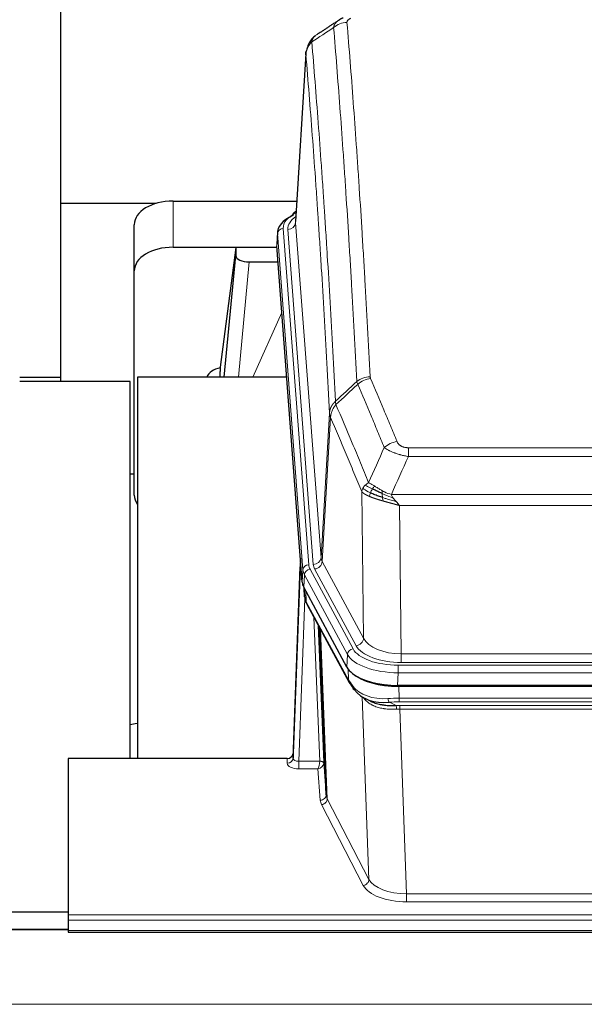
# Model space of a CAD drawing. Header units: inches. Extents: x 0 to 23760, y -13 to 16800.
# Tile 100 of 247: x 2415 to 2706, y 13868 to 14375. Entities that reach past the tile are written whole.
import ezdxf

# ---------------------------------------------------------------- set-up
doc = ezdxf.new("R2010")
doc.units = ezdxf.units.IN
doc.layers.add('1', color=7, linetype='Continuous', true_color=0xffffff)

msp = doc.modelspace()

# ---------------------------------------------------------------- linework, layer by layer
at = {"layer": '1', "color": 2, "linetype": 'Continuous', "lineweight": 25}
for p, q in [((2436.104, 14413.358), (2436.104, 14280.449)), ((2562.587, 14357.692), (2557.336, 14271.056)), ((2436.104, 14280.449), (2436.104, 14188.638)), ((2485.508, 14280.449), (2436.104, 14280.449)), ((2494.158, 14281.654), (2557.98, 14281.654)), ((2557.648, 14276.198), (2556.705, 14275.763)), ((2474.158, 14245.678), (2474.158, 14269.48)), ((2547.957, 14265.705), (2547.576, 14259.423)), ((2560.7, 14085.186), (2547.582, 14258.639)), ((2494.158, 14257.853), (2547.645, 14257.853)), ((2526.468, 14257.763), (2518.42, 14195.977)), ((2520.557, 14190.876), (2526.468, 14253.532)), ((2547.652, 14257.763), (2526.468, 14257.763)), ((2526.468, 14257.763), (2526.468, 14253.532)), ((2533.442, 14250.312), (2548.212, 14250.312)), ((2474.158, 14130.024), (2474.158, 14245.678)), ((2518.419, 14195.971), (2518.42, 14195.977)), ((2518.419, 14195.971), (2518.419, 14193.786)), ((2472.101, 14188.638), (2415.103, 14188.638)), ((2415.111, 14190.875), (2436.11, 14190.875)), ((2472.101, 13994.308), (2472.101, 14188.638)), ((2552.708, 14190.875), (2475.764, 14190.875)), ((2475.764, 14190.875), (2475.764, 13994.308)), ((2474.162, 14140.796), (2472.118, 14140.796)), ((2559.764, 14097.567), (2556.006, 13996.928)), ((2555.995, 13994.392), (2559.684, 14093.174)), ((2583.739, 14041.394), (2561.485, 14082.608)), ((2561.613, 14082.372), (2561.976, 14077.57)), ((2561.969, 14077.683), (2561.798, 14082.027)), ((2561.969, 14077.683), (2561.976, 14077.57)), ((2563.113, 14073.774), (2584.861, 14033.498)), ((2573.02, 13975.563), (2569.592, 14061.774)), ((2826.308, 14031.956), (2609.901, 14031.956)), ((2825.716, 14031.474), (2610.493, 14031.474)), ((2593.002, 14025.322), (2595.745, 14023.935)), ((2556.006, 13996.928), (2555.995, 13994.392)), ((2440.104, 13994.307), (2440.104, 13913.672)), ((2553.007, 13994.307), (2440.104, 13994.307)), ((2571.791, 13992.181), (2573.02, 13975.563)), ((2126.101, 13915.282), (2440.101, 13915.282)), ((2440.104, 13913.672), (2440.104, 13910.938)), ((2440.104, 13910.938), (2440.104, 13905.69)), ((2440.161, 13906.181), (2125.604, 13906.181)), ((2440.104, 13905.69), (2440.104, 13904.675)), ((2440.104, 13904.675), (2997.104, 13904.675))]:
    msp.add_line(p, q, dxfattribs=at)
at = {"layer": '1', "color": 110, "linetype": 'Continuous', "lineweight": 13}
for p, q in [((2562.588, 14357.07), (2557.341, 14270.48)), ((2494.158, 14257.853), (2494.158, 14281.654)), ((2557.341, 14270.48), (2570.407, 14097.707)), ((2547.963, 14264.919), (2547.582, 14258.639)), ((2561.074, 14091.558), (2547.963, 14264.919)), ((2550.957, 14267.489), (2564.068, 14094.128)), ((2553.349, 14267.054), (2566.415, 14094.281)), ((2533.442, 14250.312), (2527.835, 14190.876)), ((2535.246, 14190.876), (2550.187, 14224.19)), ((2570.407, 14097.707), (2574.784, 14172.384)), ((2575.34, 14170.05), (2570.988, 14095.798)), ((2615.433, 14154.503), (2820.776, 14154.503)), ((2615.433, 14149.939), (2615.433, 14154.503)), ((2820.776, 14149.939), (2615.433, 14149.939)), ((2592.34, 14056.255), (2591.382, 14131.905)), ((2606.702, 14130.46), (2829.507, 14130.46)), ((2825.394, 14124.716), (2610.814, 14124.716)), ((2610.814, 14124.716), (2611.783, 14048.22)), ((2560.7, 14085.186), (2561.074, 14091.558)), ((2564.765, 14091.837), (2586.939, 14050.772)), ((2588.464, 14052.446), (2567.112, 14091.99)), ((2570.988, 14095.798), (2592.34, 14056.255)), ((2561.858, 14088.981), (2561.485, 14082.608)), ((2584.032, 14047.915), (2561.858, 14088.981)), ((2561.615, 14082.367), (2561.969, 14077.683)), ((2562.119, 14076.712), (2558.988, 13992.86)), ((2562.536, 14080.661), (2562.754, 14075.104)), ((2562.754, 14075.104), (2584.502, 14034.828)), ((2569.794, 13992.947), (2566.772, 14066.998)), ((2568.899, 14063.058), (2571.791, 13992.181)), ((2570.138, 14060.763), (2573.606, 13973.552)), ((2583.739, 14041.394), (2584.032, 14047.915)), ((2611.783, 14048.22), (2824.426, 14048.22)), ((2611.783, 14043.806), (2611.783, 14048.22)), ((2584.502, 14034.828), (2584.325, 14040.464)), ((2610.194, 14042.382), (2826.015, 14042.382)), ((2610.194, 14038.477), (2610.194, 14042.382)), ((2824.426, 14043.806), (2611.783, 14043.806)), ((2610.194, 14038.477), (2609.901, 14031.956)), ((2826.015, 14038.477), (2610.194, 14038.477)), ((2610.493, 14031.474), (2610.684, 14025.383)), ((2595.091, 13931.938), (2591.655, 14026.078)), ((2610.684, 14025.383), (2825.525, 14025.383)), ((2610.684, 14023.517), (2610.684, 14025.383)), ((2605.66, 14023.289), (2609.113, 14021.544)), ((2825.525, 14023.517), (2610.684, 14023.517)), ((2611.026, 14019.71), (2611.026, 14021.575)), ((2611.026, 14021.575), (2825.183, 14021.575)), ((2611.026, 14019.71), (2614.499, 13924.534)), ((2825.183, 14019.71), (2611.026, 14019.71)), ((2552.997, 13991.859), (2553.007, 13994.307)), ((2558.988, 13992.86), (2558.988, 13988.945)), ((2558.988, 13992.86), (2569.793, 13992.86)), ((2558.988, 13988.945), (2568.83, 13988.945)), ((2570.024, 13972.796), (2568.83, 13988.945)), ((2592.182, 13928.875), (2570.697, 13970.489)), ((2573.606, 13973.552), (2595.091, 13931.938)), ((2614.499, 13924.534), (2821.709, 13924.534)), ((2614.499, 13924.534), (2614.499, 13920.433)), ((2821.709, 13920.433), (2614.499, 13920.433)), ((2440.104, 13913.672), (2997.104, 13913.672)), ((2440.104, 13910.938), (2997.104, 13910.938)), ((2125.604, 13905.955), (2440.161, 13905.955)), ((2440.104, 13905.69), (2997.104, 13905.69)), ((2125.604, 13867.56), (6882.604, 13867.56))]:
    msp.add_line(p, q, dxfattribs=at)
for centre, major_axis, ratio, start_param, end_param in [((2583.779, 14364.676), (-9.964, -0.842), 0.9013977, 4.6363308, 5.3961502), ((2574.976, 14267.863), (-24.034, 0.016), 0.461198, 5.4992389, 6.318352), ((2577.368, 14267.428), (-24.034, 0.016), 0.461198, 5.6862399, 6.318352), ((2557.962, 14273.039), (1.258, -2.724), 0.6272114, 2.6666598, 3.1415983), ((2553.349, 14270.602), (3.989, 0.302), 0.8864705, 4.6454478, 6.1638843), ((2550.957, 14264.828), (2.991, 0.226), 0.8864705, 1.5038552, 3.0222916), ((2595.737, 14182.755), (-9.987, -0.512), 0.8285973, 4.6699673, 5.4273767), ((2595.925, 14181.963), (-9.188, -3.948), 0.8056434, 4.3791539, 5.1247913), ((2609.586, 14149.501), (-9.245, -3.812), 0.7933159, 4.3962573, 5.1392153), ((2559.684, 14091.021), (0.214, 6.443), 0.0117452, 0.5090713, 1.2305416), ((2566.415, 14097.829), (3.989, 0.302), 0.8864705, 4.6454478, 6.1638843), ((2590.433, 14098.219), (20.038, 0.241), 0.4621297, 3.1708089, 3.3799603), ((2562.682, 14093.082), (2.998, -0.112), 0.4302668, 3.1576572, 3.7226285), ((2564.068, 14091.467), (2.991, 0.226), 0.8864705, 1.5038552, 3.0222916), ((2588.086, 14091.858), (-27.028, 0.171), 0.4605352, 0.0378207, 0.2469722), ((2564.765, 14089.176), (2.64, 1.425), 0.8606628, 1.1357626, 2.6541991), ((2588.086, 14094.519), (24.033, 0.005), 0.4611335, 3.1763491, 3.3855005), ((2590.433, 14094.671), (24.033, 0.005), 0.4611335, 3.1763491, 3.3855005), ((2567.112, 14095.538), (3.52, 1.9), 0.8606628, 4.2773553, 5.7957917), ((2589.764, 14057.894), (-27.538, 20.422), 0.1820481, 0.3394749, 0.3714551), ((2566.633, 14075.674), (3.52, 1.9), 0.8606628, 2.7414655, 3.1415888), ((2588.464, 14055.994), (3.52, 1.9), 0.8606628, 4.2773553, 5.7957917), ((2611.703, 14058.827), (-20.002, 0.126), 0.5302672, 0.2567917, 1.5781041), ((2586.939, 14048.111), (2.64, 1.425), 0.8606628, 1.1357626, 2.6541991), ((2610.246, 14053.479), (24.02, 0.03), 0.4619935, 3.3853572, 4.7096668), ((2611.703, 14055.279), (-24.002, 0.049), 0.477994, 0.2537759, 1.5750883), ((2610.246, 14050.818), (-27.018, 0.111), 0.4567867, 0.246464, 1.5707737), ((2588.38, 14035.399), (3.52, 1.9), 0.8606628, 2.7414655, 3.1415888), ((2610.43, 14046.766), (25.329, 12.681), 0.6929209, 3.2824386, 4.1662755), ((2611.333, 14017.949), (-27.015, 0.091), 0.2751837, 4.7373543, 4.9581852), ((2605.66, 14027.124), (-0.368, 3.983), 0.2964475, 2.0527062, 2.8396422), ((2611.333, 14014.114), (-23.017, 0.318), 0.4083138, 4.7462544, 4.9670852), ((2611.815, 14011.763), (-24.025, 0.387), 0.4081205, 4.7518285, 4.8316761), ((2609.113, 14017.709), (0.131, -3.998), 0.1099517, 2.0830946, 2.8518059), ((2611.815, 14007.927), (-20.023, 0.877), 0.5868265, 4.777515, 4.8573626), ((2559, 13991.859), (6.003, 0.008), 0.4854373, 3.1388974, 4.7096937), ((2552.997, 13994.483), (-3, 0.013), 0.8746179, 1.5745081, 3.1116779), ((2559, 13994.483), (3.004, 0.138), 0.5390598, 3.1127167, 4.683513), ((2568.83, 13991.568), (0.506, 2.997), 0.2740591, 3.694004, 5.2037138), ((2568.83, 13991.568), (2.669, 1.608), 0.8008031, 4.262859, 5.7725688), ((2568.794, 13992.915), (-1.001, 0.011), 0.9036684, 3.0924533, 3.1882188), ((2569.793, 13991.999), (1.996, -0.13), 0.4297663, 0.0674602, 1.5988341), ((2569.794, 13992.086), (1.998, 0.082), 0.4302193, 0.0160628, 1.553239), ((2568.794, 13992.054), (2.996, 0.15), 0.8842153, 6.1784612, 6.2742266), ((2570.024, 13975.42), (-2.992, -0.221), 0.8740585, 1.5062672, 3.1117425), ((2593.023, 13975.818), (-20.016, 0.121), 0.4848834, 0.0387668, 0.248091), ((2593.023, 13973.194), (-23.014, 0.002), 0.4845187, 0.0358431, 0.2451673), ((2570.697, 13973.113), (-2.666, -1.376), 0.8484453, 1.1579292, 2.76165), ((2592.182, 13931.499), (-2.666, -1.376), 0.8484453, 1.1579292, 2.76165), ((2614.506, 13931.584), (23.012, 0.004), 0.4845836, 3.3866449, 4.7120269), ((2614.506, 13934.208), (-20.013, 0.104), 0.483363, 0.2476114, 1.5729934)]:
    msp.add_ellipse(centre, major_axis=major_axis, ratio=ratio, start_param=start_param, end_param=end_param, dxfattribs=at)
at = {"layer": '1', "color": 2, "linetype": 'Continuous', "lineweight": 25}
for centre, major_axis, ratio, start_param, end_param in [((2494.158, 14269.48), (-20, 0), 0.608706, 4.712389, 6.2831853), ((2574.976, 14265.202), (-27.03, 0.194), 0.4633579, 5.502135, 6.3212481), ((2557.962, 14273.039), (1.258, -2.724), 0.6272114, 3.1415983, 4.0254232), ((2494.158, 14245.678), (-20, 0), 0.608706, 4.712389, 6.2831853), ((2533.495, 14253.557), (7.027, 0.031), 0.4617281, 3.1395348, 4.7027345), ((2521.299, 14188.797), (-10.208, 0), 0.7029015, 4.9983373, 5.9892938), ((2521.299, 13997.402), (-10.152, 515.138), 0.0020796, 5.097366, 5.10347), ((2494.158, 14130.024), (-20, 0), 0.608706, 0, 0.4035719), ((2587.721, 14085.625), (27.037, 0.006), 0.4611335, 3.1763491, 3.3855005), ((2589.764, 14057.894), (-27.174, 22.247), 0.2659535, 0.2482951, 0.2802753), ((2588.613, 14087.171), (26.161, 11.46), 0.4493681, 3.0159633, 3.1613144), ((2566.467, 14075.995), (3.584, 1.776), 0.8816114, 2.7716102, 3.1419462), ((2609.959, 14044.44), (27.023, 0.034), 0.4619935, 3.3853572, 3.670307), ((2610.518, 14043.949), (27.01, 0.015), 0.4618579, 3.6271853, 4.7111791), ((2609.959, 14044.44), (27.023, 0.034), 0.4619935, 3.670307, 4.7096668), ((2611.333, 14017.949), (-27.355, 20.182), 0.1876908, 0.3765826, 0.5974134), ((2588.38, 14035.399), (3.52, 1.9), 0.8606628, 3.1415888, 3.5094104), ((2608.637, 14015.086), (-23.434, 19.972), 0.1471226, 0.3626514, 0.5834823), ((2590.157, 14032.717), (3.195, 2.407), 0.6715965, 2.6043549, 3.391291), ((2610.43, 14046.766), (23.359, 16.381), 0.7286412, 3.1732971, 4.057134), ((2553.008, 13997.02), (3, 0.002), 0.9042699, 4.7116987, 6.2488686)]:
    msp.add_ellipse(centre, major_axis=major_axis, ratio=ratio, start_param=start_param, end_param=end_param, dxfattribs=at)
for points, degree in [([(2581.807, 14375.973), (2580.445, 14375.669), (2579.455, 14374.739)], 2), ([(2579.386, 14374.766), (2573.757, 14371.044), (2568.135, 14367.334)], 2), ([(2562.883, 14074.219), (2562.993, 14073.997), (2563.113, 14073.774)], 2), ([(2471.895, 14011.805), (2473.135, 14012.024), (2474.379, 14012.226), (2475.626, 14012.412)], 3)]:
    msp.add_open_spline(points, degree=degree, dxfattribs=at)
at = {"layer": '1', "color": 110, "linetype": 'Continuous', "lineweight": 13}
for points, knots in [([(2583.779, 14373.696), (2583.77, 14373.798), (2583.773, 14373.9), (2583.79, 14374.027), (2583.794, 14374.052), (2583.804, 14374.103), (2583.809, 14374.129), (2583.828, 14374.205), (2583.844, 14374.255), (2583.899, 14374.405), (2583.948, 14374.504), (2584.068, 14374.698), (2584.14, 14374.794), (2584.266, 14374.936), (2584.311, 14374.982), (2584.384, 14375.052), (2584.408, 14375.075), (2584.46, 14375.121), (2584.486, 14375.144), (2584.621, 14375.257), (2584.739, 14375.344), (2584.995, 14375.512), (2585.133, 14375.593), (2585.428, 14375.75), (2585.585, 14375.825), (2585.751, 14375.897)], [0, 0, 0, 0, 0.125, 0.125, 0.15625, 0.15625, 0.1875, 0.1875, 0.25, 0.25, 0.375, 0.375, 0.5, 0.5, 0.5625, 0.5625, 0.59375, 0.59375, 0.625, 0.625, 0.75, 0.75, 0.875, 0.875, 1, 1, 1, 1]), ([(2576.896, 14371.106), (2576.932, 14371.351), (2576.985, 14371.589), (2577.073, 14371.88), (2577.092, 14371.938), (2577.132, 14372.053), (2577.153, 14372.11), (2577.218, 14372.279), (2577.266, 14372.391), (2577.423, 14372.719), (2577.664, 14373.141), (2577.972, 14373.533), (2578.228, 14373.815), (2578.34, 14373.93), (2578.459, 14374.042), (2578.506, 14374.087), (2578.531, 14374.109), (2578.604, 14374.175), (2578.654, 14374.219), (2578.908, 14374.433), (2579.126, 14374.595), (2579.368, 14374.753), (2579.377, 14374.759), (2579.385, 14374.765)], [0, 0, 0, 0, 0.1656246, 0.1656246, 0.2070308, 0.2070308, 0.2484369, 0.2484369, 0.3312492, 0.3312492, 0.4968738, 0.6624984, 0.6624984, 0.7453108, 0.7660138, 0.7660138, 0.7867169, 0.7867169, 0.8281231, 0.8281231, 0.9937477, 0.9937477, 1, 1, 1, 1]), ([(2588.87, 14188.668), (2588.432, 14197.236), (2587.54, 14214.135), (2586.618, 14230.558), (2585.915, 14242.696), (2585.679, 14246.713), (2585.203, 14254.686), (2584.962, 14258.643), (2584.236, 14270.424), (2583.744, 14278.157), (2583.12, 14287.67), (2582.994, 14289.565), (2582.743, 14293.339), (2582.364, 14298.977), (2581.981, 14304.545), (2581.209, 14315.586), (2580.166, 14330.059), (2578.556, 14351.019), (2577.454, 14364.494), (2576.896, 14371.106)], [0, 0, 0, 0, 0.125, 0.25, 0.25, 0.3125, 0.3125, 0.375, 0.375, 0.5, 0.5, 0.53125, 0.53125, 0.5625, 0.625, 0.625, 0.75, 0.875, 1, 1, 1, 1]), ([(2583.779, 14373.696), (2584.336, 14367.076), (2585.437, 14353.586), (2587.045, 14332.601), (2588.087, 14318.112), (2588.858, 14307.057), (2589.24, 14301.483), (2589.618, 14295.839), (2589.87, 14292.06), (2589.995, 14290.163), (2590.619, 14280.639), (2591.11, 14272.897), (2591.835, 14261.102), (2592.075, 14257.14), (2592.551, 14249.158), (2592.787, 14245.136), (2593.489, 14232.984), (2594.409, 14216.541), (2595.3, 14199.623), (2595.737, 14191.044)], [0, 0, 0, 0, 0.125, 0.25, 0.375, 0.375, 0.4375, 0.46875, 0.46875, 0.5, 0.5, 0.625, 0.625, 0.6875, 0.6875, 0.75, 0.75, 0.875, 1, 1, 1, 1]), ([(2565.644, 14363.686), (2565.773, 14364.21), (2565.951, 14364.7), (2566.408, 14365.598), (2566.685, 14366.006), (2567.173, 14366.553), (2567.348, 14366.724), (2567.714, 14367.038), (2567.904, 14367.181), (2568.105, 14367.314)], [0, 0, 0, 0, 0.335226, 0.335226, 0.6704519, 0.6704519, 0.8380649, 0.8380649, 1, 1, 1, 1]), ([(2562.588, 14357.07), (2562.618, 14357.676), (2562.708, 14358.281), (2562.931, 14359.174), (2563.02, 14359.469), (2563.226, 14360.051), (2563.343, 14360.339), (2563.604, 14360.903), (2563.749, 14361.18), (2564.063, 14361.721), (2564.233, 14361.985), (2564.597, 14362.499), (2564.791, 14362.748), (2565.201, 14363.23), (2565.417, 14363.463), (2565.644, 14363.686)], [0, 0, 0, 0, 0.25, 0.25, 0.375, 0.375, 0.5, 0.5, 0.625, 0.625, 0.75, 0.75, 0.875, 0.875, 1, 1, 1, 1]), ([(2565.644, 14363.686), (2566.215, 14356.995), (2567.343, 14343.352), (2568.988, 14322.111), (2570.055, 14307.432), (2570.843, 14296.228), (2571.234, 14290.578), (2571.686, 14283.9), (2571.878, 14281.021), (2572.006, 14279.097), (2572.07, 14278.133), (2572.389, 14273.303), (2572.769, 14267.459), (2573.206, 14260.559), (2573.393, 14257.584), (2573.517, 14255.597), (2573.579, 14254.601), (2574.135, 14245.623), (2575.108, 14229.416), (2576.519, 14204.363), (2577.427, 14187.167), (2577.873, 14178.446)], [0, 0, 0, 0, 0.125, 0.25, 0.375, 0.375, 0.4375, 0.46875, 0.484375, 0.484375, 0.5, 0.5, 0.5625, 0.59375, 0.609375, 0.609375, 0.625, 0.625, 0.75, 0.875, 1, 1, 1, 1]), ([(2574.784, 14172.384), (2574.339, 14181.078), (2573.433, 14198.22), (2572.026, 14223.194), (2571.056, 14239.352), (2570.501, 14248.302), (2570.44, 14249.295), (2570.316, 14251.276), (2570.13, 14254.242), (2569.693, 14261.121), (2569.315, 14266.947), (2568.997, 14271.763), (2568.933, 14272.724), (2568.805, 14274.642), (2568.613, 14277.513), (2568.163, 14284.171), (2567.773, 14289.804), (2566.987, 14300.975), (2565.924, 14315.612), (2564.283, 14336.793), (2563.158, 14350.397), (2562.588, 14357.07)], [0, 0, 0, 0, 0.125, 0.25, 0.375, 0.375, 0.390625, 0.390625, 0.40625, 0.4375, 0.5, 0.5, 0.515625, 0.515625, 0.53125, 0.5625, 0.625, 0.625, 0.75, 0.875, 1, 1, 1, 1]), ([(2595.925, 14190.249), (2595.869, 14190.38), (2595.825, 14190.511), (2595.763, 14190.776), (2595.744, 14190.91), (2595.737, 14191.044)], [0, 0, 0, 0, 0.5, 0.5, 1, 1, 1, 1]), ([(2595.925, 14190.249), (2598.21, 14184.908), (2600.492, 14179.522), (2603.907, 14171.374), (2605.044, 14168.646), (2607.317, 14163.169), (2608.452, 14160.418), (2609.586, 14157.657)], [0, 0, 0, 0, 0.5, 0.5, 0.75, 0.75, 1, 1, 1, 1]), ([(2603.006, 14154.599), (2601.871, 14157.358), (2600.734, 14160.106), (2598.459, 14165.578), (2597.32, 14168.303), (2593.901, 14176.444), (2591.617, 14181.826), (2589.329, 14187.162)], [0, 0, 0, 0, 0.25, 0.25, 0.5, 0.5, 1, 1, 1, 1]), ([(2574.784, 14172.384), (2574.785, 14172.399), (2574.786, 14172.429), (2574.789, 14172.473), (2574.793, 14172.518), (2574.796, 14172.563), (2574.8, 14172.608), (2574.804, 14172.653), (2574.809, 14172.697), (2574.813, 14172.742), (2574.818, 14172.787), (2574.823, 14172.832), (2574.828, 14172.876), (2574.834, 14172.921), (2574.84, 14172.966), (2574.846, 14173.01), (2574.852, 14173.055), (2574.859, 14173.099), (2574.866, 14173.144), (2574.873, 14173.189), (2574.88, 14173.233), (2574.888, 14173.277), (2574.896, 14173.322), (2574.904, 14173.366), (2574.912, 14173.411), (2574.921, 14173.455), (2574.93, 14173.499), (2574.939, 14173.544), (2574.948, 14173.588), (2574.958, 14173.632), (2574.968, 14173.676), (2574.978, 14173.72), (2574.988, 14173.764), (2574.999, 14173.808), (2575.01, 14173.852), (2575.021, 14173.896), (2575.032, 14173.94), (2575.044, 14173.984), (2575.056, 14174.028), (2575.068, 14174.071), (2575.08, 14174.115), (2575.093, 14174.159), (2575.106, 14174.202), (2575.119, 14174.246), (2575.132, 14174.289), (2575.146, 14174.333), (2575.16, 14174.376), (2575.174, 14174.419), (2575.188, 14174.463), (2575.202, 14174.506), (2575.217, 14174.549), (2575.232, 14174.592), (2575.248, 14174.635), (2575.263, 14174.678), (2575.279, 14174.721), (2575.295, 14174.764), (2575.311, 14174.806), (2575.328, 14174.849), (2575.345, 14174.892), (2575.362, 14174.934), (2575.379, 14174.977), (2575.396, 14175.019), (2575.414, 14175.061), (2575.432, 14175.104), (2575.45, 14175.146), (2575.469, 14175.188), (2575.487, 14175.23), (2575.506, 14175.272), (2575.525, 14175.314), (2575.545, 14175.356), (2575.564, 14175.397), (2575.584, 14175.439), (2575.604, 14175.481), (2575.624, 14175.522), (2575.645, 14175.563), (2575.666, 14175.605), (2575.693, 14175.658), (2575.727, 14175.723), (2575.768, 14175.8), (2575.809, 14175.876), (2575.852, 14175.952), (2575.895, 14176.028), (2575.939, 14176.104), (2575.984, 14176.179), (2576.029, 14176.254), (2576.076, 14176.329), (2576.123, 14176.403), (2576.171, 14176.477), (2576.219, 14176.55), (2576.269, 14176.624), (2576.319, 14176.696), (2576.37, 14176.769), (2576.422, 14176.841), (2576.474, 14176.913), (2576.527, 14176.984), (2576.581, 14177.055), (2576.636, 14177.126), (2576.691, 14177.196), (2576.747, 14177.266), (2576.804, 14177.335), (2576.861, 14177.404), (2576.92, 14177.472), (2576.978, 14177.541), (2577.038, 14177.608), (2577.098, 14177.675), (2577.159, 14177.742), (2577.221, 14177.808), (2577.283, 14177.874), (2577.346, 14177.94), (2577.41, 14178.005), (2577.474, 14178.069), (2577.539, 14178.133), (2577.604, 14178.197), (2577.671, 14178.26), (2577.737, 14178.322), (2577.805, 14178.384), (2577.85, 14178.425), (2577.873, 14178.446)], [0, 0, 0, 0, 0.0066687, 0.0133374, 0.0200061, 0.0266746, 0.0333432, 0.0400116, 0.0466801, 0.0533484, 0.0600168, 0.066685, 0.0733532, 0.0800214, 0.0866895, 0.0933575, 0.1000255, 0.1066935, 0.1133614, 0.1200292, 0.126697, 0.1333647, 0.1400324, 0.1467001, 0.1533676, 0.1600352, 0.1667026, 0.1733701, 0.1800374, 0.1867047, 0.193372, 0.2000392, 0.2067064, 0.2133735, 0.2200405, 0.2267075, 0.2333745, 0.2400414, 0.2467082, 0.253375, 0.2600418, 0.2667085, 0.2733751, 0.2800417, 0.2867082, 0.2933747, 0.3000412, 0.3067075, 0.3133739, 0.3200401, 0.3267064, 0.3333725, 0.3400387, 0.3467047, 0.3533708, 0.3600367, 0.3667026, 0.3733685, 0.3800343, 0.3867001, 0.3933658, 0.4000315, 0.4066971, 0.4133626, 0.4200281, 0.4266936, 0.433359, 0.4400243, 0.4466896, 0.4533549, 0.4600201, 0.4666852, 0.4733503, 0.4800154, 0.4866804, 0.4933453, 0.5000102, 0.5125098, 0.5250093, 0.5375088, 0.5500082, 0.5625077, 0.5750071, 0.5875066, 0.600006, 0.6125054, 0.6250049, 0.6375043, 0.6500037, 0.6625032, 0.6750026, 0.6875021, 0.7000016, 0.7125011, 0.7250006, 0.7375001, 0.7499997, 0.7624993, 0.7749989, 0.7874985, 0.7999982, 0.812498, 0.8249977, 0.8374975, 0.8499974, 0.8624973, 0.8749972, 0.8874972, 0.8999973, 0.9124974, 0.9249976, 0.9374978, 0.9499981, 0.9624985, 0.9749989, 0.9874994, 1, 1, 1, 1]), ([(2578.085, 14176.708), (2578.01, 14177.002), (2577.968, 14177.305), (2577.909, 14177.895), (2577.894, 14178.182), (2577.873, 14178.446)], [0, 0, 0, 0, 0.5, 0.5, 1, 1, 1, 1]), ([(2575.34, 14170.05), (2575.335, 14170.063), (2575.325, 14170.088), (2575.31, 14170.126), (2575.294, 14170.165), (2575.279, 14170.204), (2575.264, 14170.244), (2575.248, 14170.285), (2575.233, 14170.326), (2575.218, 14170.368), (2575.202, 14170.411), (2575.187, 14170.454), (2575.171, 14170.498), (2575.156, 14170.542), (2575.141, 14170.587), (2575.126, 14170.633), (2575.111, 14170.679), (2575.096, 14170.726), (2575.081, 14170.773), (2575.066, 14170.821), (2575.051, 14170.87), (2575.037, 14170.919), (2575.023, 14170.969), (2575.009, 14171.02), (2574.995, 14171.071), (2574.981, 14171.123), (2574.968, 14171.175), (2574.947, 14171.259), (2574.921, 14171.372), (2574.893, 14171.509), (2574.869, 14171.636), (2574.85, 14171.753), (2574.834, 14171.86), (2574.821, 14171.957), (2574.811, 14172.045), (2574.803, 14172.122), (2574.797, 14172.189), (2574.793, 14172.246), (2574.789, 14172.293), (2574.787, 14172.33), (2574.785, 14172.356), (2574.784, 14172.373), (2574.784, 14172.381), (2574.784, 14172.384)], [0, 0, 0, 0, 0.0155037, 0.0313049, 0.0474035, 0.0637997, 0.0804935, 0.097485, 0.1147743, 0.1323613, 0.1502462, 0.1684289, 0.1869096, 0.2056883, 0.224765, 0.2441397, 0.2638126, 0.2837835, 0.3040527, 0.32462, 0.3454856, 0.3666494, 0.3881116, 0.409872, 0.4319308, 0.454288, 0.4769435, 0.4998975, 0.5635611, 0.6228928, 0.6778927, 0.7285606, 0.7748966, 0.8169007, 0.8545729, 0.8879131, 0.9169214, 0.9415977, 0.9619421, 0.9779545, 0.989635, 0.9969835, 1, 1, 1, 1]), ([(2575.34, 14170.05), (2575.361, 14170.633), (2575.439, 14171.221), (2575.702, 14172.388), (2575.888, 14172.967), (2576.36, 14174.098), (2576.645, 14174.651), (2577.304, 14175.715), (2577.676, 14176.225), (2578.085, 14176.708)], [0, 0, 0, 0, 0.25, 0.25, 0.5, 0.5, 0.75, 0.75, 1, 1, 1, 1]), ([(2578.085, 14176.708), (2580.907, 14170.153), (2583.723, 14163.529), (2587.936, 14153.49), (2589.339, 14150.126), (2592.142, 14143.364), (2593.541, 14139.966), (2594.939, 14136.551)], [0, 0, 0, 0, 0.5, 0.5, 0.75, 0.75, 1, 1, 1, 1]), ([(2591.382, 14131.905), (2590.052, 14135.146), (2588.719, 14138.372), (2586.052, 14144.792), (2584.716, 14147.986), (2580.705, 14157.522), (2578.026, 14163.818), (2575.34, 14170.05)], [0, 0, 0, 0, 0.25, 0.25, 0.5, 0.5, 1, 1, 1, 1]), ([(2615.433, 14154.503), (2615.25, 14154.503), (2615.068, 14154.507), (2614.704, 14154.526), (2614.524, 14154.54), (2614.169, 14154.578), (2613.994, 14154.602), (2613.647, 14154.661), (2613.476, 14154.695), (2613.265, 14154.745), (2613.223, 14154.756), (2613.139, 14154.777), (2613.015, 14154.81), (2612.893, 14154.846), (2612.655, 14154.92), (2612.347, 14155.029), (2612.06, 14155.157), (2611.886, 14155.242), (2611.852, 14155.259), (2611.784, 14155.294), (2611.75, 14155.312), (2611.65, 14155.366), (2611.586, 14155.403), (2611.396, 14155.516), (2611.277, 14155.595), (2611.05, 14155.757), (2610.943, 14155.841), (2610.74, 14156.014), (2610.645, 14156.103), (2610.532, 14156.217), (2610.509, 14156.24), (2610.465, 14156.286), (2610.444, 14156.309), (2610.38, 14156.379), (2610.339, 14156.426), (2610.22, 14156.568), (2610.147, 14156.663), (2610.01, 14156.857), (2609.946, 14156.955), (2609.77, 14157.251), (2609.67, 14157.452), (2609.586, 14157.657)], [0, 0, 0, 0, 0.0625, 0.0625, 0.125, 0.125, 0.1875, 0.1875, 0.25, 0.25, 0.265625, 0.265625, 0.28125, 0.3125, 0.3125, 0.375, 0.4375, 0.4375, 0.453125, 0.453125, 0.46875, 0.46875, 0.5, 0.5, 0.5625, 0.5625, 0.625, 0.625, 0.6875, 0.6875, 0.703125, 0.703125, 0.71875, 0.71875, 0.75, 0.75, 0.8125, 0.8125, 0.875, 0.875, 1, 1, 1, 1]), ([(2615.433, 14149.939), (2615.098, 14150), (2614.765, 14150.063), (2614.102, 14150.197), (2613.774, 14150.266), (2612.798, 14150.484), (2612.16, 14150.64), (2611.457, 14150.829), (2611.38, 14150.85), (2611.224, 14150.892), (2611.147, 14150.914), (2610.915, 14150.979), (2610.762, 14151.023), (2610.308, 14151.157), (2609.713, 14151.339), (2609.14, 14151.531), (2608.719, 14151.678), (2608.51, 14151.752), (2608.305, 14151.828), (2608.169, 14151.879), (2608.101, 14151.904), (2607.495, 14152.135), (2606.987, 14152.345), (2606.268, 14152.669), (2606.036, 14152.778), (2605.697, 14152.944), (2605.586, 14152.999), (2605.368, 14153.111), (2605.26, 14153.167), (2604.733, 14153.449), (2604.345, 14153.677), (2603.63, 14154.135), (2603.303, 14154.367), (2603.006, 14154.599)], [0, 0, 0, 0, 0.0625, 0.0625, 0.125, 0.125, 0.25, 0.25, 0.265625, 0.265625, 0.28125, 0.28125, 0.3125, 0.3125, 0.375, 0.4375, 0.4375, 0.46875, 0.484375, 0.484375, 0.5, 0.5, 0.625, 0.625, 0.6875, 0.6875, 0.71875, 0.71875, 0.75, 0.75, 0.875, 0.875, 1, 1, 1, 1]), ([(2591.382, 14131.905), (2591.44, 14132.191), (2591.522, 14132.479), (2591.735, 14133.051), (2591.866, 14133.337), (2592.021, 14133.619)], [0, 0, 0, 0, 0.5, 0.5, 1, 1, 1, 1]), ([(2595.414, 14129.357), (2595.403, 14129.362), (2595.379, 14129.372), (2595.344, 14129.387), (2595.309, 14129.402), (2595.273, 14129.417), (2595.237, 14129.433), (2595.2, 14129.449), (2595.163, 14129.465), (2595.126, 14129.481), (2595.088, 14129.497), (2595.05, 14129.514), (2595.012, 14129.531), (2594.973, 14129.548), (2594.934, 14129.565), (2594.894, 14129.583), (2594.855, 14129.601), (2594.815, 14129.619), (2594.774, 14129.637), (2594.733, 14129.655), (2594.692, 14129.674), (2594.651, 14129.693), (2594.609, 14129.712), (2594.568, 14129.732), (2594.525, 14129.752), (2594.483, 14129.772), (2594.44, 14129.792), (2594.397, 14129.812), (2594.354, 14129.833), (2594.311, 14129.854), (2594.267, 14129.875), (2594.223, 14129.896), (2594.179, 14129.918), (2594.135, 14129.94), (2594.09, 14129.962), (2594.046, 14129.985), (2594.001, 14130.007), (2593.956, 14130.03), (2593.911, 14130.053), (2593.866, 14130.077), (2593.82, 14130.101), (2593.775, 14130.125), (2593.729, 14130.149), (2593.683, 14130.173), (2593.637, 14130.198), (2593.591, 14130.223), (2593.545, 14130.248), (2593.499, 14130.274), (2593.453, 14130.3), (2593.407, 14130.326), (2593.361, 14130.352), (2593.315, 14130.379), (2593.268, 14130.405), (2593.222, 14130.433), (2593.176, 14130.46), (2593.13, 14130.488), (2593.084, 14130.516), (2593.037, 14130.544), (2592.991, 14130.572), (2592.945, 14130.601), (2592.899, 14130.63), (2592.854, 14130.659), (2592.808, 14130.689), (2592.762, 14130.719), (2592.717, 14130.749), (2592.672, 14130.779), (2592.626, 14130.81), (2592.581, 14130.841), (2592.537, 14130.873), (2592.492, 14130.904), (2592.448, 14130.936), (2592.404, 14130.968), (2592.36, 14131.001), (2592.316, 14131.033), (2592.273, 14131.066), (2592.229, 14131.1), (2592.187, 14131.133), (2592.144, 14131.167), (2592.102, 14131.201), (2592.06, 14131.236), (2592.019, 14131.27), (2591.977, 14131.305), (2591.937, 14131.341), (2591.896, 14131.376), (2591.856, 14131.412), (2591.817, 14131.448), (2591.778, 14131.485), (2591.739, 14131.522), (2591.701, 14131.559), (2591.663, 14131.596), (2591.626, 14131.634), (2591.59, 14131.672), (2591.554, 14131.71), (2591.518, 14131.748), (2591.483, 14131.787), (2591.449, 14131.826), (2591.415, 14131.866), (2591.393, 14131.892), (2591.382, 14131.905)], [0, 0, 0, 0, 0.0060657, 0.012223, 0.0184718, 0.0248123, 0.0312443, 0.0377679, 0.0443831, 0.0510899, 0.0578883, 0.0647782, 0.0717598, 0.0788329, 0.0859977, 0.093254, 0.1006019, 0.1080414, 0.1155725, 0.1231952, 0.1309095, 0.1387154, 0.1466129, 0.1546019, 0.1626826, 0.1708549, 0.1791188, 0.1874742, 0.1959213, 0.20446, 0.2130903, 0.2218121, 0.2306256, 0.2395307, 0.2485274, 0.2576156, 0.2667955, 0.276067, 0.2854301, 0.2948848, 0.3044311, 0.314069, 0.3237985, 0.3336196, 0.3435324, 0.3535367, 0.3636326, 0.3738202, 0.3840993, 0.3944701, 0.4049324, 0.4154864, 0.426132, 0.4368691, 0.4476979, 0.4586183, 0.4696303, 0.480734, 0.4919292, 0.503216, 0.5145945, 0.5260645, 0.5376262, 0.5492795, 0.5610244, 0.5728609, 0.584789, 0.5968087, 0.60892, 0.621123, 0.6334175, 0.6458037, 0.6582815, 0.6708509, 0.6835119, 0.6962645, 0.7091087, 0.7220445, 0.735072, 0.748191, 0.7614017, 0.774704, 0.7880979, 0.8015834, 0.8151605, 0.8288293, 0.8425896, 0.8564416, 0.8703852, 0.8844204, 0.8985472, 0.9127656, 0.9270756, 0.9414773, 0.9559705, 0.9705554, 0.9852319, 1, 1, 1, 1]), ([(2592.021, 14133.619), (2592.178, 14133.894), (2592.358, 14134.165), (2592.762, 14134.696), (2592.987, 14134.956), (2593.232, 14135.207)], [0, 0, 0, 0, 0.5, 0.5, 1, 1, 1, 1]), ([(2595.904, 14131.203), (2595.469, 14131.407), (2595.059, 14131.611), (2593.53, 14132.426), (2592.634, 14133.035), (2592.021, 14133.619)], [0, 0, 0, 0, 0.25, 0.25, 1, 1, 1, 1]), ([(2593.232, 14135.207), (2593.478, 14135.451), (2593.744, 14135.686), (2594.315, 14136.136), (2594.618, 14136.35), (2594.939, 14136.551)], [0, 0, 0, 0, 0.5, 0.5, 1, 1, 1, 1]), ([(2596.89, 14133.276), (2596.519, 14133.463), (2596.162, 14133.646), (2594.801, 14134.352), (2593.93, 14134.824), (2593.232, 14135.207)], [0, 0, 0, 0, 0.25, 0.25, 1, 1, 1, 1]), ([(2598.114, 14134.656), (2597.816, 14134.85), (2597.525, 14135.038), (2596.398, 14135.758), (2595.632, 14136.224), (2594.939, 14136.551)], [0, 0, 0, 0, 0.25, 0.25, 1, 1, 1, 1]), ([(2595.904, 14131.203), (2595.935, 14131.291), (2595.967, 14131.38), (2596.102, 14131.737), (2596.215, 14132.008), (2596.464, 14132.536), (2596.601, 14132.794), (2596.792, 14133.119), (2596.841, 14133.198), (2596.89, 14133.276)], [0, 0, 0, 0, 0.125, 0.125, 0.5, 0.5, 0.875, 0.875, 1, 1, 1, 1]), ([(2596.89, 14133.276), (2596.989, 14133.431), (2597.09, 14133.579), (2597.347, 14133.923), (2597.504, 14134.107), (2597.815, 14134.422), (2597.968, 14134.554), (2598.114, 14134.656)], [0, 0, 0, 0, 0.25, 0.25, 0.625, 0.625, 1, 1, 1, 1]), ([(2602.084, 14132.248), (2601.903, 14132.344), (2601.725, 14132.442), (2601.018, 14132.836), (2600.503, 14133.143), (2599.509, 14133.757), (2599.03, 14134.064), (2598.415, 14134.461), (2598.264, 14134.559), (2598.114, 14134.656)], [0, 0, 0, 0, 0.125, 0.125, 0.5, 0.5, 0.875, 0.875, 1, 1, 1, 1]), ([(2601.933, 14130.879), (2601.932, 14131.034), (2601.933, 14131.182), (2601.947, 14131.525), (2601.963, 14131.709), (2602.011, 14132.021), (2602.043, 14132.15), (2602.084, 14132.248)], [0, 0, 0, 0, 0.25, 0.25, 0.625, 0.625, 1, 1, 1, 1]), ([(2606.702, 14130.46), (2605.481, 14130.725), (2604.305, 14131.168), (2602.811, 14131.871), (2602.444, 14132.057), (2602.084, 14132.248)], [0, 0, 0, 0, 0.75, 0.75, 1, 1, 1, 1]), ([(2595.414, 14129.357), (2595.45, 14129.538), (2595.492, 14129.743), (2595.598, 14130.189), (2595.66, 14130.43), (2595.786, 14130.852), (2595.843, 14131.026), (2595.904, 14131.203)], [0, 0, 0, 0, 0.375, 0.375, 0.75, 0.75, 1, 1, 1, 1]), ([(2602.417, 14127.025), (2602.395, 14127.032), (2602.351, 14127.044), (2602.285, 14127.063), (2602.219, 14127.082), (2602.153, 14127.101), (2602.087, 14127.119), (2602.021, 14127.138), (2601.955, 14127.157), (2601.888, 14127.176), (2601.822, 14127.195), (2601.756, 14127.215), (2601.689, 14127.234), (2601.623, 14127.253), (2601.556, 14127.272), (2601.489, 14127.292), (2601.423, 14127.311), (2601.356, 14127.33), (2601.289, 14127.35), (2601.223, 14127.369), (2601.156, 14127.389), (2601.089, 14127.409), (2601.022, 14127.428), (2600.955, 14127.448), (2600.888, 14127.468), (2600.821, 14127.488), (2600.754, 14127.508), (2600.687, 14127.528), (2600.62, 14127.548), (2600.553, 14127.568), (2600.486, 14127.588), (2600.419, 14127.608), (2600.352, 14127.628), (2600.285, 14127.649), (2600.218, 14127.669), (2600.151, 14127.69), (2600.084, 14127.71), (2600.016, 14127.731), (2599.949, 14127.751), (2599.882, 14127.772), (2599.815, 14127.793), (2599.748, 14127.813), (2599.681, 14127.834), (2599.614, 14127.855), (2599.547, 14127.876), (2599.48, 14127.897), (2599.413, 14127.918), (2599.346, 14127.939), (2599.279, 14127.961), (2599.212, 14127.982), (2599.145, 14128.003), (2599.078, 14128.025), (2599.011, 14128.046), (2598.945, 14128.068), (2598.878, 14128.089), (2598.811, 14128.111), (2598.745, 14128.133), (2598.678, 14128.154), (2598.611, 14128.176), (2598.545, 14128.198), (2598.478, 14128.22), (2598.412, 14128.242), (2598.346, 14128.264), (2598.28, 14128.287), (2598.213, 14128.309), (2598.147, 14128.331), (2598.081, 14128.353), (2598.015, 14128.376), (2597.949, 14128.398), (2597.884, 14128.421), (2597.818, 14128.444), (2597.752, 14128.466), (2597.687, 14128.489), (2597.621, 14128.512), (2597.556, 14128.535), (2597.491, 14128.558), (2597.426, 14128.581), (2597.361, 14128.604), (2597.296, 14128.627), (2597.231, 14128.651), (2597.166, 14128.674), (2597.102, 14128.697), (2597.037, 14128.721), (2596.973, 14128.745), (2596.909, 14128.768), (2596.844, 14128.792), (2596.78, 14128.816), (2596.717, 14128.839), (2596.653, 14128.863), (2596.59, 14128.887), (2596.526, 14128.911), (2596.463, 14128.936), (2596.4, 14128.96), (2596.337, 14128.984), (2596.274, 14129.008), (2596.212, 14129.033), (2596.149, 14129.057), (2596.087, 14129.082), (2596.025, 14129.107), (2595.963, 14129.131), (2595.901, 14129.156), (2595.84, 14129.181), (2595.778, 14129.206), (2595.717, 14129.231), (2595.656, 14129.256), (2595.595, 14129.281), (2595.535, 14129.306), (2595.474, 14129.332), (2595.434, 14129.349), (2595.414, 14129.357)], [0, 0, 0, 0, 0.0082024, 0.0164263, 0.0246716, 0.0329384, 0.0412265, 0.0495362, 0.0578672, 0.0662198, 0.0745938, 0.0829892, 0.0914062, 0.0998446, 0.1083045, 0.1167859, 0.1252887, 0.1338131, 0.1423589, 0.1509263, 0.1595151, 0.1681255, 0.1767574, 0.1854108, 0.1940858, 0.2027822, 0.2115002, 0.2202398, 0.2290008, 0.2377835, 0.2465876, 0.2554134, 0.2642606, 0.2731295, 0.2820199, 0.2909319, 0.2998654, 0.3088206, 0.3177973, 0.3267956, 0.3358154, 0.3448569, 0.35392, 0.3630047, 0.3721109, 0.3812388, 0.3903883, 0.3995594, 0.4087522, 0.4179665, 0.4272025, 0.4364601, 0.4457393, 0.4550402, 0.4643627, 0.4737069, 0.4830727, 0.4924601, 0.5018692, 0.5113, 0.5207524, 0.5302265, 0.5397222, 0.5492397, 0.5587788, 0.5683395, 0.577922, 0.5875261, 0.5971519, 0.6067994, 0.6164686, 0.6261595, 0.6358721, 0.6456064, 0.6553624, 0.6651401, 0.6749395, 0.6847606, 0.6946034, 0.704468, 0.7143542, 0.7242622, 0.734192, 0.7441434, 0.7541166, 0.7641115, 0.7741282, 0.7841666, 0.7942268, 0.8043087, 0.8144123, 0.8245377, 0.8346848, 0.8448538, 0.8550444, 0.8652568, 0.875491, 0.885747, 0.8960247, 0.9063242, 0.9166455, 0.9269886, 0.9373534, 0.9477401, 0.9581485, 0.9685787, 0.9790306, 0.9895044, 1, 1, 1, 1]), ([(2607.572, 14128.561), (2606.162, 14129.083), (2604.725, 14129.666), (2602.855, 14130.471), (2602.391, 14130.675), (2601.933, 14130.879)], [0, 0, 0, 0, 0.75, 0.75, 1, 1, 1, 1]), ([(2602.102, 14128.819), (2602.09, 14128.906), (2602.078, 14128.993), (2602.034, 14129.346), (2602.005, 14129.615), (2601.961, 14130.14), (2601.946, 14130.398), (2601.936, 14130.722), (2601.934, 14130.801), (2601.933, 14130.879)], [0, 0, 0, 0, 0.125, 0.125, 0.5, 0.5, 0.875, 0.875, 1, 1, 1, 1]), ([(2602.417, 14127.025), (2602.384, 14127.197), (2602.344, 14127.393), (2602.262, 14127.825), (2602.22, 14128.06), (2602.152, 14128.473), (2602.126, 14128.644), (2602.102, 14128.819)], [0, 0, 0, 0, 0.375, 0.375, 0.75, 0.75, 1, 1, 1, 1]), ([(2609.244, 14126.664), (2607.471, 14127.168), (2605.642, 14127.698), (2603.268, 14128.44), (2602.68, 14128.628), (2602.102, 14128.819)], [0, 0, 0, 0, 0.75, 0.75, 1, 1, 1, 1]), ([(2610.814, 14124.716), (2610.792, 14124.722), (2610.748, 14124.735), (2610.682, 14124.753), (2610.615, 14124.772), (2610.548, 14124.791), (2610.482, 14124.81), (2610.415, 14124.829), (2610.348, 14124.848), (2610.281, 14124.867), (2610.214, 14124.886), (2610.146, 14124.905), (2610.079, 14124.924), (2610.011, 14124.942), (2609.944, 14124.961), (2609.876, 14124.98), (2609.808, 14124.999), (2609.74, 14125.018), (2609.672, 14125.037), (2609.604, 14125.056), (2609.536, 14125.075), (2609.468, 14125.094), (2609.4, 14125.113), (2609.331, 14125.132), (2609.263, 14125.151), (2609.194, 14125.17), (2609.125, 14125.189), (2609.056, 14125.208), (2608.987, 14125.227), (2608.918, 14125.245), (2608.849, 14125.264), (2608.78, 14125.283), (2608.711, 14125.302), (2608.642, 14125.321), (2608.572, 14125.34), (2608.503, 14125.359), (2608.433, 14125.378), (2608.363, 14125.397), (2608.294, 14125.417), (2608.224, 14125.436), (2608.154, 14125.455), (2608.084, 14125.474), (2608.014, 14125.493), (2607.944, 14125.512), (2607.874, 14125.531), (2607.803, 14125.55), (2607.733, 14125.569), (2607.663, 14125.588), (2607.592, 14125.607), (2607.522, 14125.626), (2607.451, 14125.646), (2607.38, 14125.665), (2607.31, 14125.684), (2607.239, 14125.703), (2607.168, 14125.722), (2607.097, 14125.742), (2607.026, 14125.761), (2606.955, 14125.78), (2606.884, 14125.799), (2606.813, 14125.818), (2606.742, 14125.838), (2606.67, 14125.857), (2606.599, 14125.876), (2606.528, 14125.896), (2606.456, 14125.915), (2606.385, 14125.934), (2606.313, 14125.954), (2606.242, 14125.973), (2606.17, 14125.992), (2606.098, 14126.012), (2606.027, 14126.031), (2605.955, 14126.051), (2605.883, 14126.07), (2605.811, 14126.089), (2605.739, 14126.109), (2605.668, 14126.128), (2605.596, 14126.148), (2605.524, 14126.167), (2605.452, 14126.187), (2605.38, 14126.206), (2605.308, 14126.226), (2605.235, 14126.246), (2605.163, 14126.265), (2605.091, 14126.285), (2605.019, 14126.305), (2604.947, 14126.324), (2604.875, 14126.344), (2604.802, 14126.364), (2604.73, 14126.383), (2604.658, 14126.403), (2604.586, 14126.423), (2604.513, 14126.443), (2604.441, 14126.462), (2604.369, 14126.482), (2604.296, 14126.502), (2604.224, 14126.522), (2604.152, 14126.542), (2604.079, 14126.562), (2604.007, 14126.582), (2603.935, 14126.601), (2603.862, 14126.621), (2603.79, 14126.641), (2603.717, 14126.661), (2603.645, 14126.681), (2603.573, 14126.702), (2603.5, 14126.722), (2603.428, 14126.742), (2603.356, 14126.762), (2603.283, 14126.782), (2603.211, 14126.802), (2603.139, 14126.822), (2603.066, 14126.842), (2602.994, 14126.863), (2602.922, 14126.883), (2602.85, 14126.903), (2602.777, 14126.924), (2602.705, 14126.944), (2602.633, 14126.964), (2602.561, 14126.985), (2602.489, 14127.005), (2602.441, 14127.019), (2602.417, 14127.025)], [0, 0, 0, 0, 0.007775, 0.0155603, 0.0233558, 0.0311618, 0.038978, 0.0468046, 0.0546416, 0.0624889, 0.0703466, 0.0782147, 0.0860931, 0.093982, 0.1018813, 0.109791, 0.1177112, 0.1256417, 0.1335828, 0.1415343, 0.1494962, 0.1574687, 0.1654516, 0.173445, 0.1814489, 0.1894634, 0.1974883, 0.2055238, 0.2135699, 0.2216264, 0.2296936, 0.2377713, 0.2458596, 0.2539585, 0.2620679, 0.270188, 0.2783187, 0.28646, 0.2946119, 0.3027745, 0.3109477, 0.3191316, 0.3273261, 0.3355314, 0.3437472, 0.3519738, 0.3602111, 0.3684591, 0.3767178, 0.3849872, 0.3932673, 0.4015582, 0.4098598, 0.4181722, 0.4264954, 0.4348293, 0.443174, 0.4515295, 0.4598958, 0.4682728, 0.4766607, 0.4850594, 0.493469, 0.5018893, 0.5103206, 0.5187626, 0.5272155, 0.5356793, 0.544154, 0.5526395, 0.561136, 0.5696433, 0.5781615, 0.5866906, 0.5952307, 0.6037817, 0.6123436, 0.6209165, 0.6295003, 0.638095, 0.6467007, 0.6553174, 0.6639451, 0.6725838, 0.6812334, 0.6898941, 0.6985657, 0.7072484, 0.7159421, 0.7246468, 0.7333625, 0.7420893, 0.7508272, 0.759576, 0.768336, 0.777107, 0.7858891, 0.7946823, 0.8034866, 0.812302, 0.8211284, 0.829966, 0.8388147, 0.8476746, 0.8565455, 0.8654276, 0.8743209, 0.8832252, 0.8921408, 0.9010675, 0.9100054, 0.9189544, 0.9279147, 0.9368861, 0.9458688, 0.9548626, 0.9638676, 0.9728839, 0.9819114, 0.9909501, 1, 1, 1, 1]), ([(2607.572, 14128.561), (2607.454, 14128.719), (2607.344, 14128.876), (2607.095, 14129.27), (2606.97, 14129.507), (2606.784, 14129.983), (2606.723, 14130.221), (2606.702, 14130.46)], [0, 0, 0, 0, 0.25, 0.25, 0.625, 0.625, 1, 1, 1, 1]), ([(2609.244, 14126.664), (2609.17, 14126.744), (2609.096, 14126.823), (2608.8, 14127.141), (2608.578, 14127.379), (2608.151, 14127.852), (2607.945, 14128.089), (2607.693, 14128.404), (2607.632, 14128.482), (2607.572, 14128.561)], [0, 0, 0, 0, 0.125, 0.125, 0.5, 0.5, 0.875, 0.875, 1, 1, 1, 1]), ([(2610.814, 14124.716), (2610.662, 14124.964), (2610.486, 14125.211), (2610.103, 14125.7), (2609.896, 14125.943), (2609.538, 14126.344), (2609.391, 14126.504), (2609.244, 14126.664)], [0, 0, 0, 0, 0.375, 0.375, 0.75, 0.75, 1, 1, 1, 1]), ([(2609.432, 14019.681), (2608.943, 14019.66), (2608.459, 14019.648), (2607.499, 14019.639), (2607.024, 14019.642), (2606.082, 14019.668), (2605.615, 14019.691), (2604.689, 14019.755), (2604.231, 14019.797), (2603.55, 14019.877), (2603.323, 14019.906), (2602.986, 14019.954), (2602.874, 14019.97), (2602.651, 14020.005), (2602.54, 14020.023), (2601.988, 14020.116), (2601.557, 14020.201), (2600.713, 14020.392), (2599.889, 14020.604), (2599.103, 14020.859), (2598.337, 14021.135), (2597.963, 14021.284), (2597.554, 14021.464), (2597.509, 14021.484), (2597.418, 14021.525), (2597.373, 14021.545), (2597.239, 14021.607), (2596.973, 14021.733), (2596.715, 14021.863), (2596.21, 14022.131), (2595.888, 14022.318), (2595.271, 14022.708), (2594.977, 14022.911), (2594.417, 14023.333), (2594.15, 14023.552), (2593.773, 14023.89), (2593.65, 14024.005), (2593.472, 14024.18), (2593.413, 14024.238), (2593.298, 14024.356), (2593.242, 14024.416), (2592.964, 14024.714), (2592.759, 14024.957), (2592.381, 14025.45), (2592.208, 14025.7), (2592.052, 14025.952)], [0, 0, 0, 0, 0.0625, 0.0625, 0.125, 0.125, 0.1875, 0.1875, 0.25, 0.25, 0.28125, 0.28125, 0.296875, 0.296875, 0.3125, 0.3125, 0.375, 0.375, 0.4375, 0.5, 0.5, 0.5625, 0.5625, 0.5703125, 0.5703125, 0.578125, 0.578125, 0.59375, 0.625, 0.625, 0.6875, 0.6875, 0.75, 0.75, 0.8125, 0.8125, 0.84375, 0.84375, 0.859375, 0.859375, 0.875, 0.875, 0.9375, 0.9375, 1, 1, 1, 1])]:
    msp.add_open_spline(points, degree=3, knots=knots, dxfattribs=at)
for points in [[(2576.896, 14371.106), (2573.143, 14368.63), (2569.393, 14366.157), (2565.644, 14363.686)], [(2577.873, 14178.446), (2581.538, 14181.854), (2585.204, 14185.262), (2588.87, 14188.668)], [(2589.329, 14187.162), (2589.216, 14187.42), (2589.028, 14187.929), (2588.91, 14188.424), (2588.87, 14188.668)], [(2589.329, 14187.162), (2585.58, 14183.679), (2581.832, 14180.194), (2578.085, 14176.708)], [(2594.939, 14136.551), (2597.613, 14142.573), (2600.302, 14148.589), (2603.006, 14154.599)], [(2615.433, 14149.939), (2612.505, 14143.453), (2609.595, 14136.96), (2606.702, 14130.46)]]:
    msp.add_open_spline(points, degree=3, dxfattribs=at)
at = {"layer": '1', "color": 2, "linetype": 'Continuous', "lineweight": 25}
for points, knots in [([(2567.53, 14366.88), (2567.009, 14366.507), (2565.952, 14365.598), (2564.588, 14363.815), (2563.535, 14361.66), (2563.119, 14360.134), (2562.984, 14359.36)], [0, 0, 0, 0, 0.2123708, 0.4683651, 0.7393635, 1, 1, 1, 1]), ([(2562.588, 14357.07), (2562.588, 14357.082), (2562.586, 14357.105), (2562.584, 14357.14), (2562.583, 14357.175), (2562.581, 14357.21), (2562.58, 14357.245), (2562.579, 14357.28), (2562.579, 14357.315), (2562.578, 14357.35), (2562.578, 14357.385), (2562.578, 14357.42), (2562.578, 14357.454), (2562.579, 14357.489), (2562.58, 14357.523), (2562.581, 14357.558), (2562.582, 14357.592), (2562.583, 14357.627), (2562.585, 14357.661), (2562.587, 14357.695), (2562.589, 14357.73), (2562.591, 14357.764), (2562.594, 14357.798), (2562.597, 14357.832), (2562.6, 14357.866), (2562.603, 14357.9), (2562.607, 14357.934), (2562.61, 14357.967), (2562.614, 14358.001), (2562.619, 14358.035), (2562.623, 14358.068), (2562.628, 14358.102), (2562.633, 14358.136), (2562.638, 14358.169), (2562.643, 14358.202), (2562.649, 14358.236), (2562.655, 14358.269), (2562.661, 14358.302), (2562.667, 14358.335), (2562.673, 14358.368), (2562.68, 14358.401), (2562.687, 14358.434), (2562.694, 14358.467), (2562.702, 14358.5), (2562.709, 14358.532), (2562.717, 14358.565), (2562.725, 14358.598), (2562.733, 14358.63), (2562.742, 14358.662), (2562.75, 14358.695), (2562.759, 14358.727), (2562.768, 14358.759), (2562.778, 14358.791), (2562.787, 14358.824), (2562.797, 14358.856), (2562.807, 14358.888), (2562.817, 14358.919), (2562.828, 14358.951), (2562.839, 14358.983), (2562.849, 14359.015), (2562.86, 14359.046), (2562.872, 14359.078), (2562.883, 14359.109), (2562.895, 14359.141), (2562.905, 14359.167), (2562.911, 14359.182), (2562.913, 14359.187)], [0, 0, 0, 0, 0.0160287, 0.0320483, 0.0480589, 0.0640604, 0.080053, 0.0960364, 0.1120109, 0.1279763, 0.1439327, 0.1598801, 0.1758184, 0.1917478, 0.2076681, 0.2235794, 0.2394817, 0.255375, 0.2712593, 0.2871346, 0.3030009, 0.3188582, 0.3347065, 0.3505458, 0.3663762, 0.3821975, 0.3980099, 0.4138133, 0.4296077, 0.4453931, 0.4611696, 0.4769371, 0.4926957, 0.5084453, 0.5241859, 0.5399176, 0.5556403, 0.5713541, 0.5870589, 0.6027548, 0.6184418, 0.6341198, 0.6497889, 0.6654491, 0.6811003, 0.6967426, 0.712376, 0.7280004, 0.743616, 0.7592226, 0.7748203, 0.7904091, 0.8059891, 0.8215601, 0.8371222, 0.8526754, 0.8682197, 0.8837552, 0.8992817, 0.9147994, 0.9303082, 0.9458081, 0.9612991, 0.9767813, 0.9922546, 1, 1, 1, 1]), ([(2601.933, 14130.879), (2601.705, 14130.981), (2601.477, 14131.083), (2600.576, 14131.493), (2599.917, 14131.8), (2598.647, 14132.405), (2598.037, 14132.703), (2597.265, 14133.087), (2597.076, 14133.182), (2596.89, 14133.276)], [0, 0, 0, 0, 0.125, 0.125, 0.5, 0.5, 0.875, 0.875, 1, 1, 1, 1]), ([(2602.102, 14128.819), (2601.813, 14128.914), (2601.527, 14129.01), (2600.393, 14129.396), (2599.57, 14129.692), (2598.005, 14130.29), (2597.263, 14130.593), (2596.345, 14130.999), (2596.122, 14131.101), (2595.904, 14131.203)], [0, 0, 0, 0, 0.125, 0.125, 0.5, 0.5, 0.875, 0.875, 1, 1, 1, 1]), ([(2595.695, 14023.961), (2595.798, 14023.909), (2595.902, 14023.858), (2596.099, 14023.763), (2596.192, 14023.72), (2596.332, 14023.655), (2596.379, 14023.634), (2596.474, 14023.592), (2596.901, 14023.403), (2597.342, 14023.228), (2598.149, 14022.938), (2598.978, 14022.668), (2599.851, 14022.44), (2600.745, 14022.232), (2601.203, 14022.139), (2601.79, 14022.034), (2601.908, 14022.014), (2602.145, 14021.975), (2602.265, 14021.956), (2602.624, 14021.901), (2602.864, 14021.867), (2603.589, 14021.774), (2604.077, 14021.722), (2605.061, 14021.638), (2605.557, 14021.606), (2606.558, 14021.559), (2607.063, 14021.545), (2608.081, 14021.533), (2608.595, 14021.535), (2609.113, 14021.544)], [0, 0, 0, 0, 0.0294734, 0.0294734, 0.0550135, 0.0550135, 0.0677836, 0.0677836, 0.0805537, 0.1827144, 0.1827144, 0.2848751, 0.3870358, 0.3870358, 0.4891965, 0.4891965, 0.5147367, 0.5147367, 0.5402769, 0.5402769, 0.5913572, 0.5913572, 0.6935179, 0.6935179, 0.7956786, 0.7956786, 0.8978393, 0.8978393, 1, 1, 1, 1])]:
    msp.add_open_spline(points, degree=3, knots=knots, dxfattribs=at)

doc.saveas('drawing.dxf')
